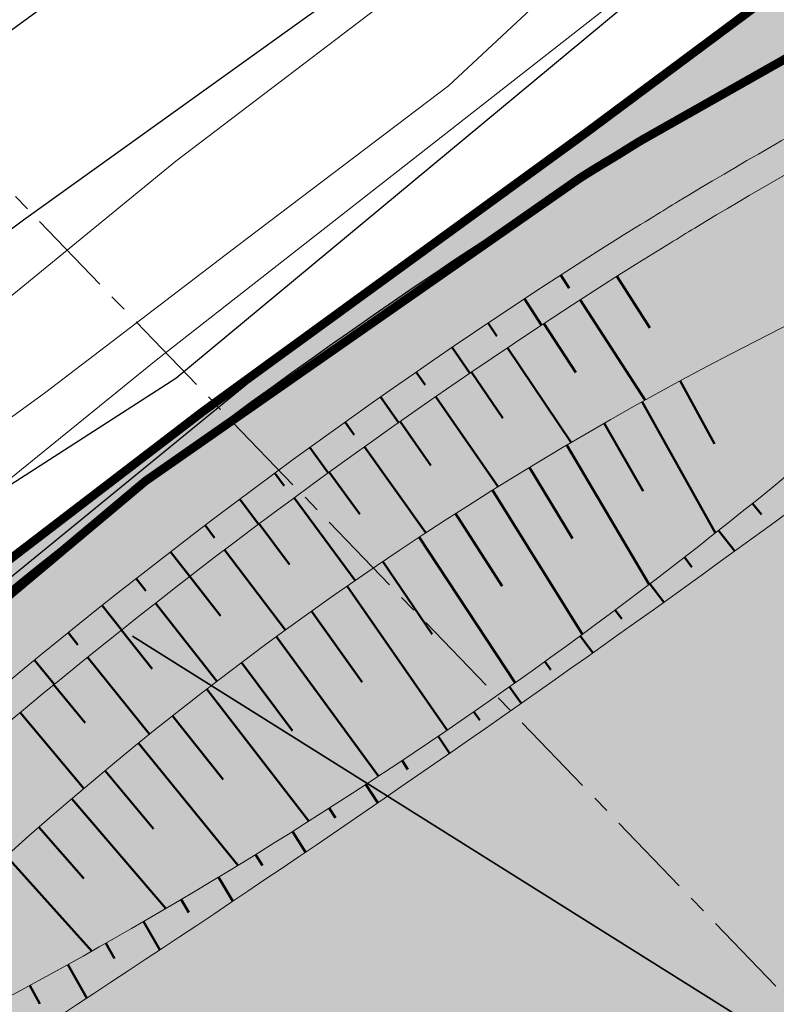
# Model space of a CAD drawing. Header units: metres. Extents: x 197883 to 206898, y 361907 to 364395.
# Tile 12 of 256: x 198817 to 198860, y 362431 to 362487. Entities that reach past the tile are written whole.
import ezdxf
from ezdxf.enums import TextEntityAlignment as Align

# ---------------------------------------------------------------- set-up
doc = ezdxf.new("R2010")
doc.units = ezdxf.units.M
doc.linetypes.add('XX-CENTER', pattern=[8, 5, -1, 1, -1])
for name, color, linetype, lineweight in [('B-ME-GR-RIET-G', 120, 'Continuous', 13), ('B-ME-GR-RUIGTE-G', 252, 'Continuous', 25), ('B-ME-IE-TERREINAFSCHEIDING_KUNSTMATIG_HEKWERK_RASTER-G', 251, 'IE-TERREINAFSCHEIDING-KUNSTMATIG', 18), ('B-ME-OG-WATER_SLOOT-G', 130, 'Continuous', 18), ('B01-WA-GR-MAAIVELD-G', 74, 'Continuous', 13), ('N-PV-GR-MOERAS-A', 122, 'Continuous', 18), ('N-PV-GW-TALUD-GD', 250, 'Continuous', 50), ('N-PV-KG-GRENS-BUFFERZONE-A', 253, 'Continuous', 15), ('N-PV-OG-BEHEERKAART-MAAIPAD-G', 7, 'Continuous', 25), ('N-WE-GW-ONTWERP-GEUL', 7, 'Continuous', 18), ('N-WE-GW-OPHOGING-WERK-A', 92, 'Continuous', 18), ('N-WE-KG-PROJECTGEBIED-SLIJKWELLSEWAAD', 10, 'KG-OG', 35), ('N-WE-KG-PROJECTGRENS-SLIJKWELLSEWAAD', 190, 'KG-OG', 35), ('V01-WA-IE-TERREINAFSCHEIDING_KUNSTMATIG_RASTERHEKWERK-G', 20, 'IE-TERREINAFSCHEIDING-KUNSTMATIG-OPEN-V', 35), ('X-XX-AL-VERWIJZING-S', 7, 'Continuous', 25), ('X-XX-AL-VERWIJZING_DOORSNEDE-G', 7, 'XX-CENTER', 18)]:
    doc.layers.add(name, color=color, linetype=linetype, lineweight=lineweight)
for name, color, linetype, lineweight, true_color in [('N-PV-GR-GRAS-A', 7, 'Continuous', 18, 0xc1e37d), ('N-PV-OG-BEHEERKAART-MAAIPAD-A', 7, 'Continuous', 15, 0xe5e878), ('N-PV-WH-GEUL-G', 7, 'Continuous', 35, 0x167592)]:
    doc.layers.add(name, color=color, linetype=linetype, lineweight=lineweight, true_color=true_color)
doc.styles.add('NLCS-ISO-M1000-T25', font='NLCS-ISO.ttf', dxfattribs={"height": 2.5})
doc.linetypes.add('IE-TERREINAFSCHEIDING-KUNSTMATIG', pattern='A,4,[82,NLCS.SHX,S=0.75,R=90,X=0,Y=0],4,-2', length=10)
doc.linetypes.add('IE-TERREINAFSCHEIDING-KUNSTMATIG-OPEN-V', pattern='A,7,[24,NLCS.SHX,S=0.6,R=0,X=-3.5,Y=0],-1.5,[67,NLCS.SHX,S=0.75,R=0,X=0,Y=0],-1.5', length=10)
doc.linetypes.add('KG-OG', pattern='A,5.5,-1.5,[2,NLCS.SHX,S=0.5,R=0,X=0,Y=0],-1.5', length=8.5)
pattern_1 = [(135, (0, 0), (-3.535533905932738, -3.535533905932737), [])]

# ---------------------------------------------------------------- blocks, each defined once
blk = doc.blocks.new('*U329')
at = {"layer": 'X-XX-AL-VERWIJZING_DOORSNEDE-G'}
blk.add_line((84.92697241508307, -0.4944940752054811), (-127.1349060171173, 0.7402531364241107), dxfattribs=at)
at = {"style": 'NLCS-ISO-M1000-T25'}
for tag, p in [('NUMMER1', (-127.1290835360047, 1.740236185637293)), ('NUMMER2', (84.93279489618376, 0.5054889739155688))]:
    blk.add_attdef(tag, text='', height=2.5, rotation=359.6663945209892, dxfattribs=at).set_placement(p, align=Align.BOTTOM_CENTER)

msp = doc.modelspace()

# ---------------------------------------------------------------- hatches: boundary and pattern name
at = {"layer": 'N-PV-GR-GRAS-A', "transparency": 33554648}
h = msp.add_hatch(color=256, dxfattribs=at)
h.dxf.hatch_style = 1
edge = h.paths.add_edge_path(flags=16)
edge.add_arc((198916.6022228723, 362365.0953609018), 37.06112380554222, 314.4405254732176, 332.606027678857, ccw=False)
edge.add_arc((198584.2703122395, 362722.8114712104), 525.3162308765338, 300.0205732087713, 313.0024062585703, ccw=False)
edge.add_arc((198830.2742482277, 362297.0732663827), 33.6141304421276, 292.0976948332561, 300.0205732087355, ccw=False)
edge.add_line((198842.9194466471, 362265.9283033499), (198781.1332019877, 362240.8424067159))
edge.add_arc((198777.4074507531, 362253.4422054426), 13.1391076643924, 197.4603868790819, 286.47290969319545, ccw=False)
edge.add_arc((198788.5959258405, 362258.2294650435), 25.27742851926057, 128.1674087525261, 200.2032613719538, ccw=False)
edge.add_arc((198755.4714604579, 362296.8086380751), 25.6183205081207, 313.0989792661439, 377.4685401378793)
edge.add_arc((198760.8306748, 362298.4951572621), 19.99999999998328, 17.46854013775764, 55.23762163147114)
edge.add_arc((198792.1525632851, 362343.6246515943), 34.93388714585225, 206.5078933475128, 235.23762163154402, ccw=False)
edge.add_arc((198767.3544786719, 362332.0343441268), 7.601689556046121, 189.0867445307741, 211.7615993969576, ccw=False)
edge.add_arc((198778.3693736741, 362334.7221968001), 18.92495369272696, 155.5483229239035, 191.8566252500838, ccw=False)
edge.add_arc((198770.244892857, 362338.4164639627), 10.00000000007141, 132.9545405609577, 155.5483229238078, ccw=False)
edge.add_arc((198725.4742477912, 362386.5035388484), 55.70218741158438, 312.9545405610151, 352.372035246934)
edge.add_arc((198867.5259241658, 362370.9254193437), 87.22720009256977, 158.257694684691, 174.6162322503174, ccw=False)
edge.add_arc((200385.0348384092, 361752.8670690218), 1725.76990813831, 157.8185501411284, 157.860806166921, ccw=False)
edge.add_arc((198867.5259241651, 362370.9254193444), 87.22720009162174, 154.8363501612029, 157.4216616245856, ccw=False)
edge.add_arc((198815.7297571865, 362395.2587199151), 29.99999999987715, 141.7812034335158, 154.8363501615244, ccw=False)
edge.add_arc((198950.9539423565, 362288.7759276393), 202.1167200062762, 113.00796566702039, 141.7812034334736, ccw=False)
edge.add_arc((198972.364231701, 362224.9987268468), 269.23950676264, 106.3297997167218, 111.89688122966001, ccw=False)
edge.add_arc((198880.2698683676, 362551.4302272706), 69.99999999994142, 283.543968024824, 290.5222144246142)
edge.add_arc((198907.8418949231, 362477.7725647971), 8.649017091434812, 90.00001572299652, 110.52221442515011, ccw=False)
edge.add_arc((198908.9400823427, 362451.634030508), 34.80488115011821, 43.27269236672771, 91.80813964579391, ccw=False)
edge.add_arc((198944.9745331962, 362486.8858946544), 15.62583644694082, 226.818046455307, 264.979147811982)
edge.add_arc((198944.4821696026, 362481.281645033), 10.00000000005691, 264.9791478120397, 309.8763922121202)
edge.add_arc((198968.4624332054, 362452.5775458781), 27.4029190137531, 90.66112539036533, 129.8763922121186, ccw=False)
edge.add_arc((198968.3052092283, 362468.4957773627), 11.48396357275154, -2.8878669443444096, 90.79313940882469, ccw=False)
edge.add_arc((198714.725239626, 362471.0818514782), 265.0682411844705, 332.3430356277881, 359.3159287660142, ccw=False)
edge = h.paths.add_edge_path()
edge.add_arc((198668.9001893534, 362520.3873249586), 153.4496473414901, 296.2941664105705, 306.1783613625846)
edge.add_arc((198671.2135764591, 362517.8049561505), 149.9999999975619, 306.0473628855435, 317.6631123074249)
edge.add_arc((199031.6043978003, 362189.450158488), 337.5432465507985, 122.32690543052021, 137.6631123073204, ccw=False)
edge.add_arc((198888.5358564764, 362415.5270953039), 69.99999981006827, 120.38213154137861, 122.32690543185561, ccw=False)
edge.add_arc((198890.7476600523, 362416.8794750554), 69.99999989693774, 121.1395185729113, 122.504235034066, ccw=False)
edge.add_arc((199001.4553587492, 362233.6430923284), 284.0835501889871, 111.3209827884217, 121.13951857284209, ccw=False)
edge.add_arc((198872.7132677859, 362563.4925042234), 69.99999999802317, 291.3209827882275, 307.9178447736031)
edge.add_arc((198928.0210515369, 362492.4921587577), 20.00000000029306, 75.33024202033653, 127.9178447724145, ccw=False)
edge.add_arc((198929.2831791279, 362497.3134693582), 15.016226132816, 30.401988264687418, 75.33024202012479, ccw=False)
edge.add_arc((198950.8595768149, 362509.9732731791), 10.00000000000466, 210.4019882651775, 239.1414357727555)
edge.add_arc((198954.3556228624, 362515.8243389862), 16.81595987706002, 239.141435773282, 310.7226057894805)
edge.add_arc((198975.5522378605, 362495.5799511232), 12.68144033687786, 64.55349831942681, 143.7427125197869, ccw=False)
edge.add_arc((198976.704367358, 362498.0012565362), 9.999999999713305, 10.643935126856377, 64.5534983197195, ccw=False)
edge.add_arc((182936.5441483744, 359483.4344589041), 16330.97891757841, 10.461691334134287, 10.643935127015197, ccw=False)
edge.add_arc((199144.0851350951, 362472.9541109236), 149.9999999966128, 189.2734763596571, 194.7239921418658)
edge.add_arc((198862.4393096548, 362398.9396440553), 141.208709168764, -19.537700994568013, 14.723992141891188, ccw=False)
edge.add_arc((199136.880698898, 362301.5515741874), 149.999999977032, 160.4622990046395, 165.9895519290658)
edge.add_arc((198983.3062990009, 362290.2082422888), 48.33102274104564, 80.42818539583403, 128.9724844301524)
edge.add_arc((198584.2703122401, 362722.8114712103), 540.3162308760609, 300.0205732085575, 313.0208167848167, ccw=False)
edge.add_arc((198830.2742482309, 362297.0732663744), 48.61413043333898, 292.09769483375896, 300.0205732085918, ccw=False)
edge.add_line((198848.562251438, 362252.03014685), (198758.4444453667, 362215.4413238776))
edge.add_arc((198611.3264755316, 362186.1786693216), 150.0000000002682, 11.24965192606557, 43.36935185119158)
edge.add_arc((198734.905107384, 362302.9190724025), 19.99999999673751, 212.7394637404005, 223.3757125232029, ccw=False)
edge.add_arc((198768.3766325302, 362324.4399801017), 59.79312080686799, 198.5221105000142, 212.7394637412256, ccw=False)
edge.add_line((198711.6807274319, 362305.445464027), (198710.2575471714, 362308.7103928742))
edge.add_arc((198770.6834282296, 362328.8385737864), 63.69011515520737, 122.06102493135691, 198.4231889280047, ccw=False)
at = {"layer": 'N-PV-GR-MOERAS-A', "transparency": 33554648}
h = msp.add_hatch(color=256, dxfattribs=at)
h.dxf.hatch_style = 1
h.paths.add_polyline_path([(198913.9062756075, 362471.5266885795, 0.0003459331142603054), (198914.6250381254, 362472.4065173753, 0.7595175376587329), (198904.8098045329, 362485.8726835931, -0.03045775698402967), (198896.6632718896, 362483.3768928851, 0.02429575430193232), (198871.9547831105, 362474.8143681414, 0.1262107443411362), (198792.1601379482, 362413.81870507, 0.05702551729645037), (198788.5768472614, 362408.0148746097, 0.01128102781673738), (198786.9842144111, 362404.4159766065, 0.0001843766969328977), (198786.5041273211, 362403.2372263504, 0.07741438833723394), (198780.5149972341, 362377.0640698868, 0.373540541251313), (198783.8346856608, 362371.8550046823, 0.1253536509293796), (198804.0824081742, 362377.9439784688), (198864.6003502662, 362421.3936059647, 0.06489315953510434), (198870.2621581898, 362426.6923390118, -0.001501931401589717)])
h.paths.add_polyline_path([(198870.3865746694, 362469.2871759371, -0.07131611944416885), (198877.4614955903, 362474.0247281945, -0.05729138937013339), (198897.6150212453, 362480.9999459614, 0.03195740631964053), (198906.1993027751, 362483.4929044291, -0.7841628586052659), (198913.3767441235, 362472.710479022, 0.02977346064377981), (198867.4740603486, 362428.0754229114, -0.04692119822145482), (198863.3144491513, 362424.2989797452), (198810.687461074, 362384.8386901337, 0.005137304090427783), (198802.1707517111, 362378.8859408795, -0.06459639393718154), (198797.6331644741, 362376.4581711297, -0.06465157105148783), (198786.6701520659, 362373.8548640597, -0.7576244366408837), (198785.267453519, 362377.2379253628, 0.1967755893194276), (198798.1596216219, 362400.9776782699, -0.147874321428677), (198803.4497111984, 362419.9374752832, -0.1299916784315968), (198814.7097177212, 362430.3548394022, 0.06118311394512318)], flags=16)
at = {"layer": 'N-PV-KG-GRENS-BUFFERZONE-A', "transparency": 33554559}
h = msp.add_hatch(color=256, dxfattribs=at)
h.dxf.hatch_style = 1
edge = h.paths.add_edge_path()
edge.add_line((198988.7155552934, 362505.3864690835), (198992.2102300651, 362517.6116675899))
edge.add_arc((198976.7043673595, 362498.0012565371), 24.99999999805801, 51.66673846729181, 64.55349829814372)
edge.add_arc((198975.5522378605, 362495.579951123), 27.68144033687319, 64.55349829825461, 121.8929583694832)
edge.add_line((198960.9271919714, 362519.0825078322), (198960.701, 362519.446))
edge.add_line((198960.701, 362519.446), (198956.214, 362517.596))
edge.add_line((198956.214, 362517.596), (198952.358, 362517.889))
edge.add_line((198952.358, 362517.889), (198948.6270000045, 362521.6999999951))
edge.add_line((198948.6270000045, 362521.6999999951), (198945.1059999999, 362525.22))
edge.add_line((198945.1059999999, 362525.22), (198940.4670000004, 362527.8399999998))
edge.add_line((198940.4670000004, 362527.8399999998), (198934.5059999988, 362530.5150000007))
edge.add_line((198934.5059999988, 362530.5150000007), (198932.8855314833, 362531.2883806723))
edge.add_line((198932.8855314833, 362531.2883806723), (198930.043, 362532.645))
edge.add_line((198930.043, 362532.645), (198923.626, 362534.243))
edge.add_line((198923.626, 362534.243), (198921.44, 362534.041))
edge.add_line((198921.44, 362534.041), (198916.148, 362531.484))
edge.add_line((198916.148, 362531.484), (198912.0233888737, 362528.1696697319))
edge.add_line((198912.0233888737, 362528.1696697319), (198907.749, 362524.835))
edge.add_line((198907.749, 362524.835), (198899.714, 362518.621))
edge.add_line((198899.714, 362518.621), (198872.015, 362497.677))
edge.add_line((198872.015, 362497.677), (198849.267, 362480.755))
edge.add_line((198849.267, 362480.755), (198827.175, 362464.682))
edge.add_line((198827.175, 362464.682), (198815.628, 362455.842))
edge.add_line((198815.628, 362455.842), (198805.822, 362447.846))
edge.add_line((198805.822, 362447.846), (198788.371, 362433.497))
edge.add_line((198788.371, 362433.497), (198769.111, 362419.407))
edge.add_line((198769.111, 362419.407), (198709.693, 362372.326))
edge.add_line((198709.693, 362372.326), (198683.0484876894, 362354.2644344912))
edge.add_line((198683.0484876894, 362354.2644344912), (198691.8772940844, 362338.3637500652))
edge.add_line((198691.8772940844, 362338.3637500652), (198753.4074102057, 362197.207034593))
edge.add_line((198753.4074102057, 362197.207034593), (198854.2050562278, 362238.1319903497))
edge.add_arc((198830.2742482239, 362297.0732663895), 63.61413045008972, 292.0976948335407, 300.0205732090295)
edge.add_arc((198584.2703122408, 362722.8114712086), 555.3162308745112, 300.0205732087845, 312.9606732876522)
edge.add_arc((198983.3062990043, 362290.2082422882), 33.33102274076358, 81.13553757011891, 128.1516620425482, ccw=False)
edge.add_arc((198983.3062987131, 362290.2082423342), 33.33102274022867, 54.215525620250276, 81.13553706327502, ccw=False)
edge.add_arc((197642.3982172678, 362538.0297683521), 1378.197257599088, 350.7816862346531, 351.0149646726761)
edge.add_arc((199997.9765123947, 362170.4728987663), 1005.891508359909, 170.9719184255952, 171.2906141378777, ccw=False)
edge.add_line((199004.5464397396, 362328.31591361), (199006.382, 362340.158))
edge.add_arc((199016.2839353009, 362339.2941182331), 9.939547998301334, 167.1396093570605, 175.0139273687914, ccw=False)
edge.add_line((199006.593717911, 362341.506425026), (199010.984, 362369.4680000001))
edge.add_line((199010.984, 362369.4680000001), (199018.03, 362368.6230000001))
edge.add_line((199018.03, 362368.6230000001), (199018.9139999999, 362373.53))
edge.add_line((199018.9139999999, 362373.53), (199016.6340779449, 362373.9369591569))
edge.add_line((199016.6340779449, 362373.9369591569), (199001.8656870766, 362376.5748318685))
edge.add_arc((198862.4393096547, 362398.9396440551), 141.2087091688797, 340.4622990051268, 350.88704920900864, ccw=False)
edge.add_arc((199136.8806989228, 362301.5515741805), 150.0000000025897, 160.4622990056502, 165.9895519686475)
edge.add_arc((198983.3062988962, 362290.2082422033), 48.33102273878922, 80.42818529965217, 128.9724843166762)
edge.add_arc((198584.2703122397, 362722.8114712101), 540.3162308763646, 300.02057320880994, 313.02081678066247, ccw=False)
edge.add_arc((198830.2742482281, 362297.0732663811), 48.61413044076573, 292.097694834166, 300.02057320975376, ccw=False)
edge.add_line((198848.5622514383, 362252.03014685), (198758.4244958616, 362215.5414419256))
edge.add_arc((198611.3264755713, 362186.178669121), 150.0000000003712, 11.28864608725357, 43.37010022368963)
edge.add_line((198720.3664448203, 362289.1849073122), (198718.0823377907, 362292.1026763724))
edge.add_arc((198768.3766325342, 362324.4399801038), 59.79312081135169, 198.5221105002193, 212.7394637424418, ccw=False)
edge.add_line((198711.6807274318, 362305.4454640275), (198710.2575471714, 362308.7103928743))
edge.add_arc((198770.683428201, 362328.8385738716), 63.69011515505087, 122.06102572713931, 198.4231890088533, ccw=False)
edge.add_arc((198668.9001890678, 362520.387324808), 153.4496473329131, 296.2941662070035, 317.5321135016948)
edge.add_arc((199031.6043978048, 362189.4501584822), 337.5432465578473, 122.3269054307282, 137.6631123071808, ccw=False)
edge.add_arc((198888.5358565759, 362415.5270951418), 69.99999999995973, 120.38213154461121, 122.3269054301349, ccw=False)
edge.add_arc((198890.7476600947, 362416.8794749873), 69.99999997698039, 121.13951857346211, 122.5042350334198, ccw=False)
edge.add_arc((199001.4553587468, 362233.643092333), 284.0835501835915, 111.32098278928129, 121.13951857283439, ccw=False)
edge.add_arc((198872.7132677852, 362563.4925042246), 69.99999999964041, 291.320982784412, 307.9178447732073)
edge.add_arc((198928.021051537, 362492.4921587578), 20.0000000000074, 75.33024204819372, 127.91784477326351, ccw=False)
edge.add_arc((198929.2831791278, 362497.3134693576), 15.01622613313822, 30.401988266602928, 75.33024205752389, ccw=False)
edge.add_arc((198950.8595768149, 362509.9732731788), 9.99999999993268, 210.4019882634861, 239.1414357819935)
edge.add_arc((198954.3556228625, 362515.8243389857), 16.81595987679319, 239.1414357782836, 304.5307854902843)
edge.add_arc((198958.219242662, 362510.2092030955), 10.00000000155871, 304.5307854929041, 319.835240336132)
edge.add_arc((198975.5522378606, 362495.579951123), 12.68144033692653, 64.55349834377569, 139.835240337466, ccw=False)
edge.add_arc((198976.7043673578, 362498.0012565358), 9.999999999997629, 10.6439351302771, 64.55349834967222, ccw=False)
edge.add_arc((182936.5441561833, 359483.4344600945), 16330.97890968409, 10.639413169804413, 10.643935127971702, ccw=False)
edge.add_line((198986.7703220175, 362498.5815832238), (198988.7155552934, 362505.3864690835))
at = {"layer": 'N-PV-OG-BEHEERKAART-MAAIPAD-A', "transparency": 33554623}
h = msp.add_hatch(dxfattribs=at)
h.set_pattern_fill('HOUND', color=256, scale=0.5)
h.set_pattern_definition([(0, (0, 0), (3.175, 0.79375), [12.7, -6.35]), (90, (0, 0), (-0.7937500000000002, -3.175), [12.7, -6.35])])
edge = h.paths.add_edge_path()
edge.add_arc((198983.3062988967, 362290.2082422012), 44.23102274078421, 75.45420702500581, 128.789284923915, ccw=False)
edge.add_arc((199136.8806989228, 362301.5515741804), 145.9000000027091, 160.4622990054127, 167.5436700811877, ccw=False)
edge.add_arc((198862.4393096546, 362398.9396440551), 145.3087091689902, 340.4622990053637, 374.7239921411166)
edge.add_arc((199144.0851350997, 362472.95411092), 145.9000000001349, 189.2568972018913, 194.7239921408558, ccw=False)
edge.add_arc((182936.5441560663, 359483.4344603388), 16335.0789097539, 10.46154116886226, 10.64393512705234)
edge.add_arc((198976.7043673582, 362498.001256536), 14.09999999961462, 10.64393512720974, 64.55349831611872)
edge.add_arc((198975.5522378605, 362495.579951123), 16.78144033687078, 64.55349831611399, 139.8352403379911)
edge.add_arc((198958.2192426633, 362510.2092030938), 5.899999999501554, 304.53078548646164, 319.8352403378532, ccw=False)
edge.add_arc((198954.3556228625, 362515.824338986), 12.71595987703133, 239.1414357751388, 304.5307854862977, ccw=False)
edge.add_arc((198950.8595768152, 362509.9732731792), 5.900000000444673, 210.4019882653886, 239.1414357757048, ccw=False)
edge.add_arc((198929.2831791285, 362497.3134693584), 19.11622613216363, 30.40198826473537, 75.33024201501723)
edge.add_arc((198928.0210515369, 362492.4921587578), 24.09999999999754, 75.3302420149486, 127.9178447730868)
edge.add_arc((198872.7132677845, 362563.4925042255), 65.90000000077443, 291.3209827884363, 307.91784477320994, ccw=False)
edge.add_arc((199001.4553587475, 362233.6430923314), 288.1835501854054, 111.3209827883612, 121.1395185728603)
edge.add_arc((198890.7476600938, 362416.879474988), 74.0999999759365, 121.1395185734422, 122.4455202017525)
edge.add_arc((198888.5358565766, 362415.5270951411), 74.10000000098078, 120.4408463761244, 122.3269054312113)
edge.add_arc((199031.6043978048, 362189.4501584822), 341.6432465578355, 122.3269054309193, 137.6623185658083)
edge.add_arc((198668.9001890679, 362520.387324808), 149.3496473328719, 296.2167158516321, 317.53033298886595, ccw=False)
edge.add_arc((198770.6834282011, 362328.8385738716), 67.79011515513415, 121.882586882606, 198.5808164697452)
edge.add_line((198706.4268626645, 362307.2377984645), (198706.4990963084, 362307.0720867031))
edge.add_line((198706.4990963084, 362307.0720867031), (198710.2575471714, 362308.7103928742))
edge.add_arc((198770.6834282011, 362328.8385738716), 63.69011515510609, 122.06102572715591, 198.4231890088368, ccw=False)
edge.add_arc((198668.9001890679, 362520.387324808), 153.4496473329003, 296.2941662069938, 317.5321135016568)
edge.add_arc((199031.6043978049, 362189.4501584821), 337.5432465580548, 122.32690543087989, 137.6631123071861, ccw=False)
edge.add_arc((198888.5358565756, 362415.5270951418), 69.99999999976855, 120.38213154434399, 122.3269054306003, ccw=False)
edge.add_arc((198890.7476600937, 362416.8794749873), 69.9999999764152, 121.13951857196, 122.50423503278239, ccw=False)
edge.add_arc((199001.4553587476, 362233.6430923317), 284.0835501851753, 111.32098278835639, 121.1395185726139, ccw=False)
edge.add_arc((198872.7132677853, 362563.4925042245), 69.9999999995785, 291.3209827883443, 307.9178447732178)
edge.add_arc((198928.021051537, 362492.4921587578), 19.99999999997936, 75.33024201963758, 127.91784477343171, ccw=False)
edge.add_arc((198929.2831791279, 362497.3134693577), 15.01622613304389, 30.401988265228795, 75.33024201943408, ccw=False)
edge.add_arc((198950.8595768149, 362509.9732731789), 10.00000000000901, 210.4019882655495, 239.1414357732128)
edge.add_arc((198954.3556228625, 362515.8243389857), 16.81595987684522, 239.1414357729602, 304.5307854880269)
edge.add_arc((198958.2192426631, 362510.2092030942), 9.999999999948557, 304.5307854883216, 319.8352403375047)
edge.add_arc((198975.5522378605, 362495.579951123), 12.68144033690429, 64.55349832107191, 139.8352403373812, ccw=False)
edge.add_arc((198976.7043673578, 362498.0012565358), 10.00000000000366, 10.643935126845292, 64.55349832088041, ccw=False)
edge.add_arc((182936.5441561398, 359483.434460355), 16330.97890967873, 10.461691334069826, 10.643935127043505, ccw=False)
edge.add_arc((199144.0851350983, 362472.9541109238), 149.9999999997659, 189.2734763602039, 194.7239921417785)
edge.add_arc((198862.4393096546, 362398.9396440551), 141.2087091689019, -19.537700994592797, 14.723992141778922, ccw=False)
edge.add_arc((199136.8806989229, 362301.5515741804), 150.0000000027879, 160.4622990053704, 165.9895519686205)
edge.add_arc((198983.3062988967, 362290.2082422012), 48.33102274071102, 80.42818530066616, 128.97248431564)
edge.add_arc((198584.2703122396, 362722.81147121), 540.316230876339, 300.02057320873, 313.0208167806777, ccw=False)
edge.add_arc((198830.2742482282, 362297.0732663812), 48.61413044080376, 292.0976948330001, 300.0205732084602, ccw=False)
edge.add_line((198848.5622514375, 362252.0301468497), (198761.2838796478, 362216.5941655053))
edge.add_line((198761.2838796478, 362216.5941655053), (198758.4244958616, 362215.5414419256))
edge.add_arc((198611.3264755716, 362186.1786691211), 150.0000000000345, 11.2886460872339, 43.37010022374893)
edge.add_arc((198734.9051073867, 362302.9190724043), 19.99999999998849, 212.7394637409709, 223.3701002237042, ccw=False)
edge.add_arc((198785.6132520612, 362334.0673295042), 79.50758765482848, 198.5979101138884, 211.8573951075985, ccw=False)
edge.add_line((198710.2575471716, 362308.710392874), (198706.4855023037, 362307.066161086))
edge.add_line((198706.4855023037, 362307.066161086), (198707.9086825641, 362303.801232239))
edge.add_arc((198771.7924927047, 362326.0907241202), 67.66064326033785, 199.2342238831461, 212.350892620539)
edge.add_arc((198734.9051073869, 362302.9190724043), 24.10000000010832, 212.7394637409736, 223.370100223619)
edge.add_arc((198611.3264755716, 362186.1786691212), 145.9000000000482, 9.40079804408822, 43.37010022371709, ccw=False)
edge.add_line((198755.2670220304, 362210.00993189), (198762.7637250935, 362212.7699517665))
edge.add_line((198762.7637250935, 362212.7699517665), (198850.1046180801, 362248.2313174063))
edge.add_arc((198830.2742482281, 362297.0732663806), 52.71413044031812, 292.0976948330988, 300.0205732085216)
edge.add_arc((198584.2703122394, 362722.8114712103), 544.4162308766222, 300.0205732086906, 313.005199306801)
at = {"layer": 'N-PV-WH-GEUL-G', "transparency": 33554597}
h = msp.add_hatch(color=256, dxfattribs=at)
h.dxf.hatch_style = 1
h.paths.add_polyline_path([(198874.9418598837, 362419.9670253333, -0.04452411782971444), (198870.8002823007, 362416.6083042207, 0.009489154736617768), (198815.8932369, 362378.1193227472, 0.09816419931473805), (198787.0923160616, 362352.9877561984, -0.1593489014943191), (198765.0517278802, 362335.947260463, 0.9643894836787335), (198768.4777918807, 362326.5464394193, 0.05810658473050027), (198898.6725314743, 362389.1907573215, 0.08703450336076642), (198901.2283401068, 362391.5159018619, -0.001998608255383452), (198932.4813356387, 362431.5375703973, 0.08702270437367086), (198937.3898577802, 362440.6657581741, 0.02719383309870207), (198939.385523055, 362448.0080210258, 9.913279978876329e-06), (198939.3857722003, 362448.0091842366, 0.7129675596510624), (198922.730903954, 362458.061186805, -0.03342979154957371), (198891.9980806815, 362433.5739912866, 0.04854152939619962)])
h.paths.add_polyline_path([(198913.3767441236, 362472.7104790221, 0.7841628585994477), (198906.1993027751, 362483.4929044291, -0.03195740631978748), (198897.6150212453, 362480.9999459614, 0.05729138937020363), (198877.4614955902, 362474.0247281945, 0.07131611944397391), (198870.3865746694, 362469.287175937, -0.06118311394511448), (198814.7097177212, 362430.3548394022, 0.1299916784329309), (198803.4497111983, 362419.937475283, 0.1478743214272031), (198798.1596216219, 362400.9776782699, -0.1972383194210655), (198785.2182143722, 362377.1977956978, 0.732482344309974), (198786.6109814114, 362373.8487274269, 0.06499290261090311), (198797.6331644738, 362376.4581711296, 0.06459639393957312), (198802.1707517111, 362378.8859408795, -0.005137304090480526), (198810.687461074, 362384.8386901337), (198863.3144491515, 362424.2989797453, 0.04692119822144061), (198867.4740603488, 362428.0754229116, -0.02977346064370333)])
h.paths.add_polyline_path([(198883.0475964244, 362360.5441028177, 0.07782677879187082), (198857.3184386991, 362328.4995344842, -0.04638365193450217), (198854.1190514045, 362323.9595097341, -0.1032658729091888), (198772.2039400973, 362260.5925556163, 0.818662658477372), (198778.1720921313, 362247.015158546), (198839.9605986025, 362270.8607932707, 0.02967687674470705), (198845.3567007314, 362273.3202223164, 0.1059110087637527), (198937.8970026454, 362350.9532715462, 0.1753299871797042), (198973.7768631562, 362471.3022910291, 0.9126254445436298), (198962.3244578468, 362471.5765431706, -0.1861771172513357), (198918.9759308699, 362385.5700785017, -0.08314489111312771), (198899.5601765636, 362371.7427788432, 0.07162207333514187)])
at = {"layer": 'N-WE-GW-OPHOGING-WERK-A'}
h = msp.add_hatch(dxfattribs=at)
h.set_pattern_fill('AGW-WERK_ONTGRAVEN', color=256, pattern_type=2)
h.set_pattern_definition(pattern_1)
h.paths.add_polyline_path([(198849.9408077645, 362334.1723406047), (198868.0762256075, 362356.6960565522, -0.05269747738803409), (198878.4578254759, 362367.123753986), (198884.068029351, 362371.6820380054, -0.05616070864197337), (198887.8384056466, 362374.0993280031, -0.005592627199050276), (198885.9008394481, 362373.1711940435, -0.02310757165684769), (198768.9951413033, 362324.6118164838, -0.3186720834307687), (198760.8911773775, 362328.0329158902, 0.1260178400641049), (198772.2341600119, 362314.9256327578, -0.1663069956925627), (198779.9083131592, 362304.4987990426, -0.2884912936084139), (198772.9754537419, 362278.1027950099, 0.3166584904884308), (198764.5929563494, 362251.3948754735, -0.3081117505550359), (198768.7035460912, 362263.2848775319, 0.06418293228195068)], flags=0)
edge = h.paths.add_edge_path()
edge.add_arc((199020.5308480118, 362296.4961760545), 193.2998017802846, 121.5949536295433, 121.6569512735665)
edge.add_arc((198931.3272265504, 362441.347546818), 23.18473759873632, 121.3675137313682, 121.88441293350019, ccw=False)
edge = h.paths.add_edge_path()
edge.add_arc((198852.1377454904, 362443.3044981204), 29.99999999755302, 314.1843784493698, 317.3198485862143)
edge.add_line((198874.192229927, 362422.9673469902), (198873.0468338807, 362421.7914782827))
edge = h.paths.add_edge_path()
edge.add_arc((198867.5259241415, 362370.9254192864), 87.22720009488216, 175.9644497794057, 176.4686382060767)
edge.add_arc((198785.1746705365, 362376.3713002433), 4.710890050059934, 171.54358278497, 180.8895018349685, ccw=False)
edge = h.paths.add_edge_path()
edge.add_arc((198907.8408453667, 362477.7725648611), 8.64901709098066, 321.1463330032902, 449.9930471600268)
edge.add_arc((198907.841894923, 362477.7725647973), 8.64901709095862, -38.34701632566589, 89.99999999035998, ccw=False)
edge.add_arc((198278.4253968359, 362991.4064554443), 821.0425806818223, 320.78768548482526, 320.7930686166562, ccw=False)
h = msp.add_hatch(dxfattribs=at)
h.set_pattern_fill('AGW-WERK_ONTGRAVEN', color=256, pattern_type=2)
h.set_pattern_definition(pattern_1)
edge = h.paths.add_edge_path()
edge.add_arc((198968.4624296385, 362452.5775456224), 27.40291906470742, 93.28103210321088, 96.65494373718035)
edge.add_arc((198966.8940640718, 362470.6201450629), 9.315401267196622, 89.99999977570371, 99.9359759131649, ccw=False)
edge = h.paths.add_edge_path()
edge.add_arc((198778.3693720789, 362334.7222043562), 18.92495368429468, 191.8565769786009, 195.5700723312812)
edge.add_arc((198767.3544783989, 362332.0343436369), 7.601689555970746, 189.0865630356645, 198.3400120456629, ccw=False)
edge = h.paths.add_edge_path()
edge.add_arc((199020.5308480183, 362296.4961760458), 193.2998017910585, 121.5949297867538, 121.6569512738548)
edge.add_arc((198931.3272265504, 362441.347546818), 23.18473759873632, 121.36731494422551, 121.88441293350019, ccw=False)

# ---------------------------------------------------------------- linework, layer by layer
at = {"layer": 'B-ME-GR-RIET-G'}
msp.add_lwpolyline([(198625.2511522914, 362323.4922723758), (198667.1717034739, 362352.7054352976), (198686.4156185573, 362364.8689219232), (198696.5414773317, 362373.9590110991), (198720.0502815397, 362393.0879036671), (198736.744, 362406.283), (198749.5009036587, 362414.8806824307), (198770.7120161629, 362429.2802794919), (198783.9973085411, 362438.5372408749), (198806.6552211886, 362454.3874488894), (198825.644, 362466.601), (198854.0599132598, 362490.2046022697), (198858.977939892, 362498.0048035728), (198858.977939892, 362500.782951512), (198854.9152155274, 362500.5692522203), (198849.1418866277, 362498.4322135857), (198833.2117798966, 362487.426442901), (198816.903, 362475.715), (198793.2124004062, 362458.0349895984), (198757.2097611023, 362432.1952969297), (198731.798, 362416.121), (198681.5355460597, 362376.1821717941), (198639.8587305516, 362346.1589586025)], dxfattribs=at)
at = {"layer": 'B-ME-GR-RUIGTE-G', "color": 252}
for points in [[(198653.6264219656, 362336.5889868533), (198674.2719936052, 362350.0273542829), (198684.5418619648, 362356.3761788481), (198700.9902488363, 362367.3044568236), (198724.0709498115, 362381.9067807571), (198740.3984612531, 362393.1634883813), (198770.0323261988, 362419.4015370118), (198781.3322710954, 362428.0314360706), (198804.4783608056, 362445.6379512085), (198831.9999160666, 362468.1456630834), (198866.2514164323, 362493.6570403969), (198889.9173300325, 362511.5560848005), (198890.507085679, 362515.1511979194), (198886.2604568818, 362519.3953867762), (198883.0754852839, 362533.7677470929), (198883.9980927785, 362539.3002441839), (198869.228, 362523.7849999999), (198838.5504115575, 362502.92467703), (198801.7529628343, 362476.0908146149), (198752.8248786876, 362440.4236061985), (198718.5677546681, 362415.2564656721), (198670.6162231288, 362382.1782795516), (198636.4930302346, 362357.9102030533)], [(198639.8587305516, 362346.1589586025), (198681.5355460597, 362376.1821717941), (198731.798, 362416.121), (198757.2097611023, 362432.1952969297), (198793.2124004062, 362458.0349895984), (198816.903, 362475.715), (198833.2117798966, 362487.426442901), (198849.1418866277, 362498.4322135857), (198854.9152155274, 362500.5692522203), (198858.977939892, 362500.782951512), (198858.977939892, 362498.0048035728), (198854.0599132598, 362490.2046022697), (198825.644, 362466.601), (198806.6552211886, 362454.3874488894), (198783.9973085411, 362438.5372408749), (198770.7120161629, 362429.2802794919), (198749.5009036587, 362414.8806824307), (198736.744, 362406.283), (198720.0502815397, 362393.0879036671), (198696.5414773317, 362373.9590110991), (198686.4156185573, 362364.8689219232), (198667.1717034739, 362352.7054352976), (198625.2511522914, 362323.4922723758)]]:
    msp.add_lwpolyline(points, dxfattribs=at)
at = {"layer": 'B-ME-IE-TERREINAFSCHEIDING_KUNSTMATIG_HEKWERK_RASTER-G', "flags": 128}
msp.add_lwpolyline([(198888.1807697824, 362517.4787667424), (198824.524, 362467.655), (198809.9495991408, 362455.8356101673), (198763.4271785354, 362422.5519611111)], dxfattribs=at)
at = {"layer": 'B-ME-OG-WATER_SLOOT-G', "color": 130}
msp.add_lwpolyline([(198656.3931685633, 362354.1528009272), (198683.4529387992, 362371.9600928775), (198701.175219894, 362387.3867414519), (198726.3959381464, 362406.2895864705), (198741.719453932, 362417.4472416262), (198757.5027220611, 362427.9832199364), (198778.3034264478, 362444.611286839), (198800.2371497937, 362459.5720973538), (198816.1407034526, 362471.2935943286), (198825.6470099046, 362479.0947863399), (198841.734123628, 362491.3367985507), (198853.901497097, 362498.7636418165), (198856.8412703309, 362498.9268562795), (198850.2268018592, 362491.7448678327), (198841.3258004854, 362483.4203118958), (198829.2145432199, 362474.2525879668), (198818.1879861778, 362465.8190530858), (198802.8764861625, 362454.6899069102), (198778.8043391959, 362437.0303934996), (198763.0996422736, 362425.8166920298), (198732.9355850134, 362403.6164555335), (198714.1662275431, 362389.9570987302), (198692.1467746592, 362372.1869943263), (198685.1013149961, 362365.5680747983)], dxfattribs=at)
at = {"layer": 'B01-WA-GR-MAAIVELD-G'}
msp.add_lwpolyline([(198911.4970209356, 362473.6277090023, 0.7435436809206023), (198906.3353009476, 362480.8602670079, -0.0250929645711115), (198899.5675841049, 362478.9891710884, 0.0756281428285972), (198874.9986354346, 362469.4448170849, -0.01922551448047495), (198813.0082254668, 362426.0975302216, 0.2118955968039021), (198801.4816376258, 362404.8301918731, -0.130308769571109), (198788.1590416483, 362377.8486473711, 0.7573202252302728), (198789.2901987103, 362375.9697627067, 0.04139989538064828), (198842.36551663, 362413.8287786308), (198859.8422664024, 362427.229596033, 0.05360917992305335), (198864.4862324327, 362431.6546973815, -0.06988422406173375)], format="xyb", close=True, dxfattribs=at)
at = {"layer": 'N-PV-GW-TALUD-GD'}
for p, q in [((198847.7789477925, 362472.5466918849), (198848.2690861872, 362471.7918645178)), ((198850.9981042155, 362472.4782389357), (198852.8906927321, 362469.5123639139)), ((198845.6872661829, 362471.1774441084), (198846.6786971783, 362469.6750910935)), ((198848.8956564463, 362471.1255806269), (198852.6318327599, 362465.3656534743)), ((198843.6057831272, 362469.7927420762), (198844.1070485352, 362469.0452576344)), ((198846.8033389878, 362469.7573047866), (198848.6489123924, 362466.9579300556)), ((198841.5346128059, 362468.3926617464), (198842.5481884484, 362466.9051590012)), ((198844.7212678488, 362468.373487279), (198848.3715914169, 362462.9253743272)), ((198839.4738688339, 362466.9772799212), (198839.9861512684, 362466.2373024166)), ((198842.6495584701, 362466.97420483), (198844.4565282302, 362464.3202502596)), ((198854.6437443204, 362466.4709311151), (198856.6042380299, 362462.8537655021)), ((198837.4236642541, 362465.5466742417), (198838.4591621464, 362464.0743481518)), ((198840.5883257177, 362465.5595350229), (198844.1705511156, 362460.3815098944)), ((198852.4532421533, 362465.2660989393), (198856.6632506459, 362457.7227503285)), ((198835.3841115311, 362464.1009231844), (198835.9072985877, 362463.3686149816)), ((198838.5376838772, 362464.1295562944), (198840.3153887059, 362461.6003844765)), ((198850.2778098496, 362464.0342651), (198852.5183601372, 362460.1338856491)), ((198848.1177802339, 362462.7756180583), (198852.8506187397, 362454.7676136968)), ((198833.3553225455, 362462.6401060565), (198834.4125154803, 362461.1832796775)), ((198836.4977466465, 362462.6843479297), (198840.0314650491, 362457.7356048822)), ((198831.3374085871, 362461.1643029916), (198831.871385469, 362460.4398247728)), ((198834.4686271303, 362461.2239900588), (198836.2273147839, 362458.7994413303)), ((198845.9734837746, 362461.490350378), (198848.4553800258, 362457.407121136)), ((198843.8452485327, 362460.1786586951), (198849.0177733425, 362451.9012271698)), ((198829.3304803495, 362459.6735949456), (198830.4091363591, 362458.2325879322)), ((198832.4504378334, 362459.7485636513), (198835.9570393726, 362454.9892869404)), ((198858.802372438, 362459.4277090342), (198859.310683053, 362458.7963419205)), ((198841.7334001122, 362458.8407436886), (198844.4121932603, 362454.6696559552)), ((198827.3346479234, 362458.1680636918), (198827.8792974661, 362457.4515744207)), ((198830.4432906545, 362458.2581505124), (198832.1940984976, 362455.9185772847)), ((198856.8480428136, 362457.8686856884), (198857.7828143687, 362456.6860491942)), ((198839.6382616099, 362457.4768100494), (198845.1557745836, 362449.1149215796)), ((198825.350020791, 362456.6477918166), (198826.4499031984, 362455.2229203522)), ((198828.4472968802, 362456.7528332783), (198831.9499305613, 362452.1442650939)), ((198837.5601535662, 362456.0870664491), (198840.3855647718, 362451.9182070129)), ((198854.8798043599, 362456.3272592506), (198855.3119913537, 362455.7702728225)), ((198823.3767078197, 362455.112862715), (198823.9319105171, 362454.4045196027)), ((198826.4625671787, 362455.2326954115), (198828.2175015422, 362452.9589957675)), ((198852.8978155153, 362454.803553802), (198853.7029034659, 362453.7465406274)), ((198835.499393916, 362454.6717255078), (198841.2554039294, 362446.4009567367)), ((198824.4892115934, 362453.6978211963), (198828.0127428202, 362449.2023280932)), ((198821.4148172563, 362453.5633605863), (198822.5356847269, 362452.1549373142)), ((198833.45629794, 362453.2310037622), (198836.372070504, 362449.1499551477)), ((198850.9022358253, 362453.2976919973), (198851.280521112, 362452.7916801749)), ((198819.4644567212, 362451.999370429), (198820.0300907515, 362451.299328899)), ((198822.5273395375, 362452.148295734), (198824.2992538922, 362449.9219462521)), ((198831.4311782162, 362451.7651216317), (198837.3070451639, 362443.7523984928)), ((198848.8932259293, 362451.8097950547), (198849.6117025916, 362450.8305282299)), ((198817.525733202, 362450.4209780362), (198818.6673397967, 362449.0293119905)), ((198820.5770597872, 362450.5842049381), (198824.1480255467, 362446.1653426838)), ((198829.4243445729, 362450.2743033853), (198832.3680346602, 362446.3624895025)), ((198846.8709475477, 362450.3399827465), (198847.216176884, 362449.8604819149)), ((198818.638480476, 362449.00563553), (198820.44105245, 362446.8087232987)), ((198827.4361040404, 362448.7587771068), (198833.3005544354, 362441.1630201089)), ((198844.8355634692, 362448.8883733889), (198845.5077301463, 362447.9368898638)), ((198842.7872375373, 362447.4550838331), (198843.1188617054, 362446.9766017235)), ((198816.7117090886, 362447.4126750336), (198820.3582708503, 362443.0352517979)), ((198825.4667608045, 362447.2187746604), (198828.3694603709, 362443.5537630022)), ((198840.7261346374, 362446.0402294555), (198841.3894835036, 362445.0645374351)), ((198823.5166161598, 362445.6545316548), (198829.2251146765, 362438.6272241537)), ((198838.6524206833, 362444.6439241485), (198838.9884761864, 362444.139968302)), ((198821.5859684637, 362444.0662874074), (198824.3719512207, 362440.7220573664)), ((198836.566262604, 362443.2662803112), (198837.2554375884, 362442.2124157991)), ((198819.6751130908, 362442.4542849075), (198825.0690687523, 362436.1399823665)), ((198834.4678283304, 362441.9074088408), (198834.8249175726, 362441.3505146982)), ((198817.7843423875, 362440.8187707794), (198820.3706204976, 362437.8659566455)), ((198832.3572867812, 362440.5674191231), (198833.1040433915, 362439.379501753)), ((198815.9139456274, 362439.1599952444), (198820.8197242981, 362433.6967919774)), ((198830.2348078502, 362439.2464190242), (198830.6280787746, 362438.6081776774)), ((198828.1005623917, 362437.9445148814), (198828.9337264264, 362436.5648031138)), ((198825.9547222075, 362436.6618114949), (198826.397847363, 362435.9128971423)), ((198823.7974600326, 362435.3984121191), (198824.7428851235, 362433.7673578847)), ((198821.6289495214, 362434.1544184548), (198822.1341045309, 362433.2646155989)), ((198819.4493652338, 362432.9299306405), (198820.5298891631, 362430.9862335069)), ((198817.2588826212, 362431.7250472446), (198817.8367240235, 362430.6632776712))]:
    msp.add_line(p, q, dxfattribs=at)
at = {"layer": 'N-PV-KG-GRENS-BUFFERZONE-A'}
msp.add_lwpolyline([(198907.749, 362524.835), (198899.714, 362518.621), (198872.015, 362497.677), (198849.267, 362480.755), (198827.175, 362464.682), (198815.628, 362455.842), (198805.822, 362447.846), (198788.371, 362433.497), (198769.111, 362419.407), (198709.693, 362372.326), (198683.0484876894, 362354.2644344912), (198691.8772940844, 362338.3637500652), (198753.4074102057, 362197.207034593)], dxfattribs=at)
msp.add_lwpolyline([(198907.749, 362524.835), (198899.714, 362518.621), (198872.015, 362497.677), (198849.267, 362480.755), (198827.175, 362464.682), (198815.628, 362455.842), (198805.822, 362447.846), (198788.371, 362433.497), (198769.111, 362419.407), (198709.693, 362372.326), (198683.0484876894, 362354.2644344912), (198691.8772940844, 362338.3637500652), (198753.4074102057, 362197.207034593)], dxfattribs=at)
for points in [[(198758.4244958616, 362215.5414419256, 0.1409032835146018), (198720.3664448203, 362289.1849073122), (198718.0823377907, 362292.1026763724, -0.06211460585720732), (198711.6807274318, 362305.4454640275), (198710.2575471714, 362308.7103928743, -0.3460961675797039), (198736.8752999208, 362382.8148763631, 0.09293419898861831), (198782.093223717, 362416.7816725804, -0.06701688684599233), (198851.1034114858, 362474.6778521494, -0.008485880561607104), (198853.1323238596, 362475.914095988, -0.005954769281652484), (198854.5489942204, 362476.7932178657, -0.042867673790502), (198898.1647364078, 362498.2834347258, 0.07254433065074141), (198915.7304329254, 362508.270013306, -0.23357035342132)], [(198758.4244958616, 362215.5414419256, 0.1409032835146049), (198720.3664448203, 362289.1849073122), (198718.0823377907, 362292.1026763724, -0.062114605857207), (198711.6807274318, 362305.4454640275), (198710.2575471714, 362308.7103928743, -0.3460961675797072), (198736.8752999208, 362382.8148763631, 0.09293419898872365), (198782.0932237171, 362416.7816725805, -0.06701688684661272), (198851.1034114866, 362474.6778521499, -0.00848588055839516), (198853.1323238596, 362475.914095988, -0.005954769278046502), (198854.5489942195, 362476.7932178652, -0.04286767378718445), (198898.1647364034, 362498.283434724, 0.07254433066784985), (198915.7304329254, 362508.270013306, -0.2335703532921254)]]:
    msp.add_lwpolyline(points, format="xyb", dxfattribs=at)
at = {"layer": 'N-PV-OG-BEHEERKAART-MAAIPAD-G', "flags": 128}
msp.add_lwpolyline([(198755.2670220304, 362210.00993189, 0.1493140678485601), (198717.3860189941, 362286.3694034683, -0.04641819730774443), (198714.6336700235, 362289.8853151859, -0.06139554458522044), (198707.8515086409, 362303.9695071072), (198706.4268626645, 362307.2377984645, -0.3477390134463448), (198734.8780252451, 362386.4013468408, 0.09326723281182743), (198779.0657009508, 362419.5464742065, -0.06701340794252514), (198848.9109397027, 362478.1423964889, -0.008229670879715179), (198850.9932008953, 362479.4126099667, -0.005698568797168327), (198852.4287866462, 362480.3024513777, -0.04286767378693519), (198896.6740075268, 362502.1028230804, 0.07254433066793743), (198913.21085611, 362511.5044734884, -0.2335703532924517)], format="xyb", dxfattribs=at)
at = {"layer": 'N-WE-GW-ONTWERP-GEUL'}
for points in [[(198758.4244958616, 362215.5414419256, 0.1409032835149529), (198720.3664448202, 362289.1849073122, -0.04641819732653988), (198718.0823377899, 362292.1026763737, -0.05792005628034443), (198710.2575471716, 362308.710392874, -0.3460961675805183), (198736.8752999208, 362382.8148763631, 0.09293419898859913), (198782.093223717, 362416.7816725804, -0.06701688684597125), (198851.1034114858, 362474.6778521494, -0.008485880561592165), (198853.1323238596, 362475.914095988, -0.005954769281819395), (198854.5489942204, 362476.7932178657, -0.04286767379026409), (198898.1647364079, 362498.2834347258, 0.07254433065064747), (198915.7304329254, 362508.270013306, -0.2335703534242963), (198933.0859988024, 362511.840189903, -0.1985869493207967), (198942.2346157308, 362504.9126362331, 0.1260609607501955), (198945.7303710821, 362501.3889124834, 0.2933175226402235), (198963.8877323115, 362501.9709857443, 0.06687772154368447), (198965.8611714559, 362503.7593252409, -0.3408258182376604), (198981.0010488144, 362507.0311252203, -0.2396614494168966), (198986.5323073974, 362499.8483067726, -0.0007951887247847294), (198996.0455719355, 362448.7820663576, 0.02378684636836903), (198999.0109237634, 362434.8296672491, -0.1506185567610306), (198995.5174529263, 362351.7156318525, 0.02412186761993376), (198991.3429596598, 362337.8663983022, 0.2150400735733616), (198952.9086421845, 362327.7831038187, -0.05678518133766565), (198854.5964291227, 362254.9809250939, -0.03458385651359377)], [(198911.842089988, 362505.4499743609, -0.06077432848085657), (198900.5663639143, 362497.4573263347, -0.01866417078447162), (198897.1527662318, 362495.9501107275, 0.0412786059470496), (198855.4798170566, 362475.2525787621, 0.006076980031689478), (198854.0714641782, 362474.3781414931, 0.008608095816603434), (198852.0659600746, 362473.1568326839, 0.06701688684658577), (198783.4237794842, 362415.5693931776, -0.1017152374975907), (198733.9990506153, 362379.5977774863, 0.01974547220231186), (198730.1093760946, 362377.9321280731, 0.01974547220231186)]]:
    msp.add_lwpolyline(points, format="xyb", dxfattribs=at)
for points in [[(198784.230818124, 362371.8737732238, 0.1230031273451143), (198804.0824081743, 362377.9439784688), (198864.6003502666, 362421.393605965, 0.06489315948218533), (198870.2621581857, 362426.6923390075), (198913.1945417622, 362470.930240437, 0.04684831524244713), (198914.5070863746, 362472.2619634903, 5.68092041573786e-05), (198914.6250381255, 362472.4065173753, 0.7595175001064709), (198904.8098053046, 362485.872683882, -0.03045775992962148), (198896.6632718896, 362483.3768928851, 0.02429575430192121), (198871.9547831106, 362474.8143681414, 0.1262107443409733), (198792.1601379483, 362413.8187050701, 0.05702551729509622), (198788.5768472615, 362408.0148746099, 0.09245078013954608), (198780.5149972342, 362377.0640698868, 0.3429599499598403), (198783.3539219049, 362372.0264919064, 0.112674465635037)], [(198810.687461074, 362384.8386901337), (198863.3144491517, 362424.2989797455, 0.04692119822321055), (198867.4740603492, 362428.075422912, -0.02977346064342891), (198913.3767441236, 362472.7104790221, 0.7841629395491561), (198906.1993015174, 362483.492903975, -0.03195740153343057), (198897.6150212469, 362480.9999459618, 0.05729138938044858), (198877.4614955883, 362474.0247281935, 0.07131611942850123), (198870.3865746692, 362469.2871759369, -0.06118311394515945), (198814.7097177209, 362430.354839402, 0.1299916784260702), (198803.4497111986, 362419.9374752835, 0.1478743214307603), (198798.1596216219, 362400.9776782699, -0.1972383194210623), (198785.2182143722, 362377.1977956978, 0.7324823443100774), (198786.6109814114, 362373.8487274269, 0.06499290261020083), (198797.6331644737, 362376.4581711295, 0.06459639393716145), (198802.1707517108, 362378.8859408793, -0.005137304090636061)]]:
    msp.add_lwpolyline(points, format="xyb", close=True, dxfattribs=at)
at = {"layer": 'N-WE-KG-PROJECTGEBIED-SLIJKWELLSEWAAD', "const_width": 0.5, "flags": 128}
msp.add_lwpolyline([(198912.0233888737, 362528.1696697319), (198907.749, 362524.835), (198899.714, 362518.621), (198872.015, 362497.677), (198849.267, 362480.755), (198827.175, 362464.682), (198815.628, 362455.842), (198805.822, 362447.846), (198788.371, 362433.497), (198769.111, 362419.407), (198709.693, 362372.326), (198680.1399061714, 362352.292788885), (198688.7358999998, 362336.8114), (198750.1989765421, 362195.8084805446), (198780.7430000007, 362125.7371999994), (198788.4445863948, 362132.5535422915), (198792.4151412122, 362129.176377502), (198794.1331248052, 362125.5522844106), (198797.2709736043, 362127.0397662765), (198795.2333678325, 362131.3381036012), (198791.0654999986, 362134.8731999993), (198788.3614184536, 362137.1538766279), (198782.0279613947, 362131.548406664), (198754.8064151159, 362193.9975666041), (198855.5217106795, 362234.8890871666, 0.03458385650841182), (198863.8521813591, 362238.9627775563, 0.05645401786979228), (198964.9907315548, 362313.7545776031, -0.2068265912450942), (198987.9031873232, 362319.6829523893, -0.1343263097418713), (199002.2677432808, 362313.2376482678, -0.003790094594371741), (199004.5464397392, 362328.3159136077), (199006.382, 362340.158), (199010.984, 362369.468), (199018.03, 362368.623), (199018.914, 362373.53), (199005.9022234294, 362375.8525625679, 0.1045133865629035), (199002.9762855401, 362435.8717353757, -0.02385922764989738), (199000.0851894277, 362449.484435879, 0.0007958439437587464), (198990.5617628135, 362500.6055973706, 0.09163103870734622), (198988.7155552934, 362505.3864690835), (198992.2102300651, 362517.6116675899, 0.05628843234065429), (198987.4460710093, 362520.5759282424, 0.2555449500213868), (198960.9271919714, 362519.0825078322), (198960.701, 362519.446), (198956.214, 362517.596), (198952.358, 362517.889), (198948.6270000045, 362521.6999999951), (198945.1059999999, 362525.22), (198940.4670000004, 362527.8399999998), (198934.5059999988, 362530.5150000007), (198932.8855314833, 362531.2883806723), (198930.043, 362532.645), (198923.626, 362534.243), (198921.44, 362534.041), (198916.148, 362531.484)], format="xyb", close=True, dxfattribs=at)
at = {"layer": 'N-WE-KG-PROJECTGRENS-SLIJKWELLSEWAAD', "const_width": 0.5, "flags": 128}
msp.add_lwpolyline([(198707.9086825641, 362303.801232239), (198707.0972507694, 362303.4475296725), (198753.4074102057, 362197.207034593), (198854.2050562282, 362238.1319903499, 0.03458385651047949), (198862.101093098, 362241.9932379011, 0.0565219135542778), (198962.7162202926, 362316.4190365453, -0.2094449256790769), (198988.6133417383, 362323.1140529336, -0.1104918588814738), (199003.1878087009, 362317.1426291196), (199002.2677432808, 362313.2376482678, 0.1343263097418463), (198987.9031873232, 362319.6829523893, 0.2068265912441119), (198964.9907315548, 362313.7545776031, -0.0564540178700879), (198863.8521813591, 362238.9627775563, -0.03458385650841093), (198855.5217106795, 362234.8890871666), (198754.8064151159, 362193.9975666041), (198782.0279613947, 362131.548406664), (198788.3614184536, 362137.1538766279), (198791.0654999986, 362134.8731999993), (198795.2333678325, 362131.3381036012), (198797.2709736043, 362127.0397662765), (198794.1331248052, 362125.5522844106), (198792.4151412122, 362129.176377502), (198788.4445863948, 362132.5535422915), (198780.7430000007, 362125.7371999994), (198688.7358999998, 362336.8114), (198680.1399061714, 362352.292788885), (198683.048137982, 362354.2650643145), (198691.8772940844, 362338.3637500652), (198705.6740705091, 362306.7124585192), (198706.4849047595, 362307.0659006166, -0.3484891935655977), (198734.8780252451, 362386.4013468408, 0.09326723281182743), (198779.0657009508, 362419.5464742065, -0.06701340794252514), (198848.9109397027, 362478.1423964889, -0.008229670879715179), (198850.9932008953, 362479.4126099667, -0.005698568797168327), (198852.4287866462, 362480.3024513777, -0.04286767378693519), (198896.6740075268, 362502.1028230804, 0.07254433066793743), (198913.21085611, 362511.5044734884, -0.2335703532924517), (198934.1243129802, 362515.8065362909, -0.1985869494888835), (198945.7708497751, 362506.9874973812, 0.1260609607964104), (198947.8333454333, 362504.9085003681, 0.2933175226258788), (198961.563651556, 362505.3486548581, 0.06687772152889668), (198962.7279806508, 362506.4037751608, -0.3408258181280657), (198982.7626882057, 362510.7333713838, -0.2396614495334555), (198990.5617628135, 362500.6055973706, -0.0007958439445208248), (199000.0851894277, 362449.484435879, 0.02385922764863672), (199002.9762855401, 362435.8717353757, -0.1506185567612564), (198999.3813816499, 362350.3444809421, 0.030908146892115), (198994.4150841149, 362333.0215376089, 0.2370123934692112), (198955.597418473, 362324.6843399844, -0.05671681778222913), (198856.6477039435, 362251.4309572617, -0.03458385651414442), (198850.1046180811, 362248.2313174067), (198762.7637250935, 362212.7699517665), (198755.2670220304, 362210.00993189, 0.1493140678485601), (198717.3860189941, 362286.3694034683, -0.04641819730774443), (198714.6336700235, 362289.8853151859, -0.06069756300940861)], format="xyb", close=True, dxfattribs=at)
at = {"layer": 'V01-WA-IE-TERREINAFSCHEIDING_KUNSTMATIG_RASTERHEKWERK-G', "flags": 128}
msp.add_lwpolyline([(198823.166, 362451.789), (198866.2, 362424.808), (198900.5086246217, 362403.9074414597), (198925.6614239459, 362388.3102469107)], dxfattribs=at)
at = {"layer": 'X-XX-AL-VERWIJZING_DOORSNEDE-G'}
msp.add_line((198948.9290000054, 362339.4990000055), (198801.8179999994, 362492.2409999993), dxfattribs=at)

# ---------------------------------------------------------------- block references
at = {"layer": 'X-XX-AL-VERWIJZING-S', "rotation": 314.2577629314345}
msp.add_blockref('*U329', (198890.0136874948, 362400.6694268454), dxfattribs=at)

doc.saveas('drawing.dxf')
